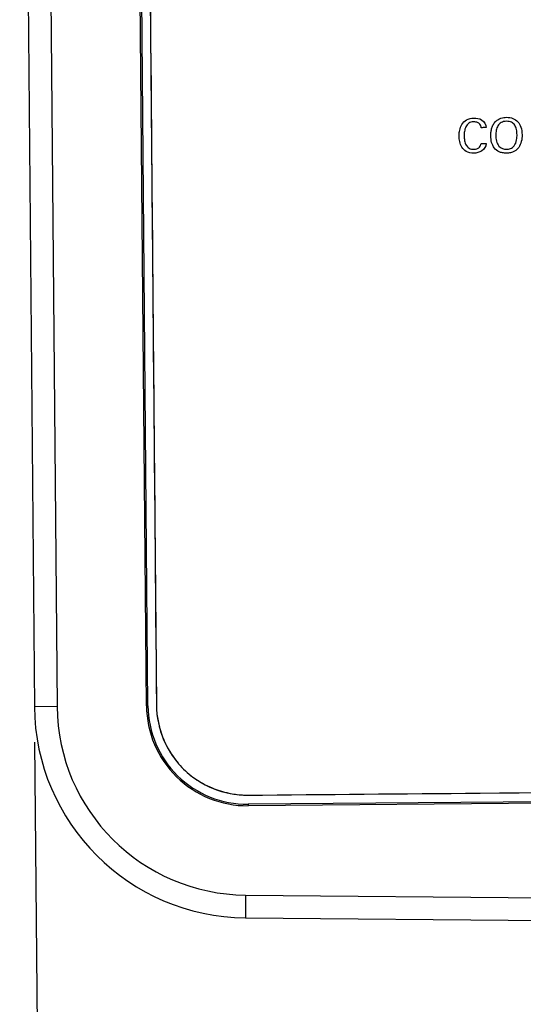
# Model space of a CAD drawing. Header units: inches. Extents: x 0 to 34, y 0 to 22.
# Tile 3 of 69: x 4.9 to 5.8, y 4.5 to 6.3. Entities that reach past the tile are written whole.
import ezdxf

# ---------------------------------------------------------------- set-up
doc = ezdxf.new("R2010")
doc.units = ezdxf.units.IN
doc.header["$LTSCALE"] = 1.87
doc.header["$MEASUREMENT"] = 0
doc.layers.get('0').update_dxf_attribs({"linetype": 'CONTINUOUS'})
doc.layers.add('DATUMCURVES', color=7, linetype='CONTINUOUS')
doc.layers.add('DIMENSIONS', color=7, linetype='CONTINUOUS')
doc.styles.get("Standard").update_dxf_attribs({"font": 'txt', "width": 0.8})
doc.dimstyles.new('DIMSTYLE_1', dxfattribs={"dimtxt": 0.125, "dimasz": 0.1875, "dimexe": 0.18, "dimexo": 0.0625, "dimgap": 0.09, "dimtad": 0, "dimtih": 1, "dimtoh": 1, "dimdec": 3, "dimzin": 4, "dimdsep": 46, "dimtxsty": 'STANDARD', "dimblk": '_FILLED', "dimblk1": '_FILLED', "dimblk2": '_FILLED', "dimcen": 0.09, "dimadec": 0, "dimazin": 0, "dimtp": 0.01, "dimtm": 0.01, "dimtfac": 1, "dimtdec": 3, "dimtofl": 0, "dimtmove": 0, "dimatfit": 3, "dimldrblk": '_FILLED', "dimfxl": 1, "dimtolj": 1, "dimtzin": 4, "dimarcsym": 0})

# ---------------------------------------------------------------- blocks, each defined once
blk = doc.blocks.new('_FILLED')
at = {"color": 0, "linetype": 'BYBLOCK'}
blk.add_solid([(0, 0), (-1, 0.1736), (-1, -0.1736)], dxfattribs=at)
blk = doc.blocks.new('*D0')
at = {"layer": 'DIMENSIONS', "color": 2, "linetype": 'CONTINUOUS'}
for p, q in [((8.3034, 5.0032), (8.3166, 3.4963)), ((4.9335, 4.977), (4.9467, 3.4669)), ((8.3155, 3.6213), (7.3813, 3.6132)), ((4.9456, 3.5919), (6.0313, 3.6014))]:
    blk.add_line(p, q, dxfattribs=at)
at = {"layer": 'DIMENSIONS', "color": 2, "linetype": 'CONTINUOUS', "xscale": 0.1875, "yscale": 0.1875, "zscale": 0.1875}
for p, rotation in [((8.3155, 3.6213), 0.5), ((4.9456, 3.5919), 180.5)]:
    blk.add_blockref('_FILLED', p, dxfattribs=dict(at, rotation=rotation))
at = {"layer": 'DIMENSIONS', "color": 2, "linetype": 'CONTINUOUS', "width": 0.8}
for s, p in [('[', (6.7188, 3.5448)), (']', (7.2188, 3.5448)), ('3.370', (6.0938, 3.5448)), ('85.6', (6.8188, 3.5448))]:
    blk.add_text(s, height=0.125, dxfattribs=at).set_placement(p)

msp = doc.modelspace()

# ---------------------------------------------------------------- linework, layer by layer
at = {"color": 7, "linetype": 'CONTINUOUS'}
for p, q in [((5.1304, 5.0413), (5.1046, 7.9991)), ((5.133, 5.0413), (5.1072, 7.9992)), ((4.9072, 7.9974), (4.933, 5.0395)), ((4.9472, 7.9978), (4.973, 5.0399)), ((5.1222, 7.9974), (5.148, 5.0425)), ((4.973, 5.0399), (4.933, 5.0395)), ((5.133, 5.0413), (5.1304, 5.0413)), ((5.3094, 4.8839), (7.9243, 4.9067)), ((6.9495, 4.8821), (5.3095, 4.8678)), ((6.9495, 4.8795), (5.3095, 4.8652)), ((5.3095, 4.8678), (5.3095, 4.8652)), ((5.3051, 4.7078), (5.3047, 4.6678)), ((5.3051, 4.7078), (6.9511, 4.6935)), ((5.3047, 4.6678), (6.9514, 4.6535))]:
    msp.add_line(p, q, dxfattribs=at)
for centre, radius, end in [((5.308, 5.0428), 0.375, 269.5), ((5.308, 5.0428), 0.335, 269.5), ((5.308, 5.0428), 0.1776, 270.5), ((5.308, 5.0428), 0.175, 270.5), ((5.308, 5.0439), 0.16, 270.5)]:
    msp.add_arc(centre, radius, 180.5, end, dxfattribs=at)
at = {"layer": 'DATUMCURVES', "color": 40, "linetype": 'CONTINUOUS'}
for points, knots in [([(5.1222, 7.9974, 1.1302), (5.1235, 7.8435, 1.1302), (5.1321, 6.8586, 1.1302), (5.1407, 5.8736, 1.1302), (5.148, 5.0425, 1.1302)], [0, 0, 0, 0, 0.15625, 1, 1, 1, 1]), ([(5.6814, 6.0516, 1.1302), (5.6816, 6.0529, 1.1302), (5.6824, 6.0579, 1.1302), (5.6853, 6.0663, 1.1302), (5.6941, 6.0753, 1.1302), (5.7072, 6.0779, 1.1302), (5.7223, 6.0755, 1.1302), (5.7284, 6.0654, 1.1302), (5.7288, 6.0602, 1.1302)], [0, 0, 0, 0, 0.057617, 0.215889, 0.377642, 0.571744, 0.772659, 1, 1, 1, 1]), ([(5.7445, 6.0701, 1.1302), (5.7462, 6.0719, 1.1302), (5.7494, 6.0744, 1.1302), (5.7548, 6.0769, 1.1302), (5.76, 6.0781, 1.1302), (5.7676, 6.0786, 1.1302), (5.7762, 6.0771, 1.1302), (5.785, 6.0712, 1.1302), (5.7905, 6.0616, 1.1302), (5.7925, 6.0488, 1.1302), (5.7912, 6.0354, 1.1302), (5.7879, 6.0274, 1.1302), (5.7849, 6.0236, 1.1302), (5.7842, 6.0228, 1.1302)], [0, 0, 0, 0, 0.046871, 0.093742, 0.140613, 0.187484, 0.327513, 0.467541, 0.60757, 0.747599, 0.857339, 0.967078, 1, 1, 1, 1]), ([(5.7199, 6.0601, 1.1302), (5.7198, 6.0609, 1.1302), (5.7194, 6.0631, 1.1302), (5.7177, 6.0665, 1.1302), (5.7144, 6.0691, 1.1302), (5.7105, 6.0702, 1.1302), (5.7065, 6.0705, 1.1302), (5.7021, 6.07, 1.1302), (5.6968, 6.0675, 1.1302), (5.6924, 6.0617, 1.1302), (5.6903, 6.0537, 1.1302), (5.6898, 6.0457, 1.1302), (5.6902, 6.0406, 1.1302), (5.6906, 6.0382, 1.1302)], [0, 0, 0, 0, 0.043017, 0.108325, 0.191179, 0.244135, 0.309406, 0.392283, 0.464288, 0.599866, 0.741463, 0.877791, 1, 1, 1, 1]), ([(5.7288, 6.0602, 1.1302), (5.7284, 6.0602, 1.1302), (5.7254, 6.0601, 1.1302), (5.7224, 6.0601, 1.1302), (5.7199, 6.0601, 1.1302)], [0, 0, 0, 0, 0.15625, 1, 1, 1, 1]), ([(5.7842, 6.0228, 1.1302), (5.7824, 6.0209, 1.1302), (5.7787, 6.0181, 1.1302), (5.772, 6.0157, 1.1302), (5.7645, 6.0149, 1.1302), (5.7571, 6.0156, 1.1302), (5.7494, 6.018, 1.1302), (5.7424, 6.0238, 1.1302), (5.7379, 6.034, 1.1302), (5.7368, 6.0433, 1.1302), (5.7371, 6.0515, 1.1302), (5.7381, 6.0579, 1.1302), (5.74, 6.0633, 1.1302), (5.7422, 6.0673, 1.1302), (5.7438, 6.0692, 1.1302), (5.7445, 6.0701, 1.1302)], [0, 0, 0, 0, 0.098367, 0.168629, 0.238891, 0.306172, 0.373452, 0.508013, 0.642573, 0.777134, 0.83285, 0.888567, 0.944283, 0.972142, 1, 1, 1, 1]), ([(5.7831, 6.0475, 1.1302), (5.7831, 6.0509, 1.1302), (5.7825, 6.0573, 1.1302), (5.7794, 6.065, 1.1302), (5.7747, 6.0692, 1.1302), (5.7696, 6.071, 1.1302), (5.7645, 6.0715, 1.1302), (5.7593, 6.0709, 1.1302), (5.7537, 6.0687, 1.1302), (5.749, 6.0639, 1.1302), (5.7461, 6.0558, 1.1302), (5.7457, 6.0497, 1.1302), (5.7457, 6.0466, 1.1302)], [0, 0, 0, 0, 0.11857, 0.23714, 0.35571, 0.414995, 0.47428, 0.539995, 0.60571, 0.73714, 0.86857, 1, 1, 1, 1]), ([(5.7289, 6.0321, 1.1302), (5.7284, 6.0271, 1.1302), (5.7238, 6.0196, 1.1302), (5.7143, 6.0159, 1.1302), (5.7048, 6.0146, 1.1302), (5.6938, 6.0166, 1.1302), (5.6853, 6.0253, 1.1302), (5.6823, 6.0338, 1.1302), (5.6813, 6.0405, 1.1302), (5.681, 6.0454, 1.1302), (5.6812, 6.049, 1.1302), (5.6814, 6.0511, 1.1302), (5.6814, 6.0516, 1.1302)], [0, 0, 0, 0, 0.185255, 0.278617, 0.374329, 0.537646, 0.67174, 0.801929, 0.864399, 0.921862, 0.983502, 1, 1, 1, 1]), ([(5.6906, 6.0382, 1.1302), (5.6906, 6.0378, 1.1302), (5.6912, 6.0347, 1.1302), (5.6929, 6.0293, 1.1302), (5.6986, 6.023, 1.1302), (5.7061, 6.0216, 1.1302), (5.7125, 6.0225, 1.1302), (5.7169, 6.0251, 1.1302), (5.7191, 6.0288, 1.1302), (5.7196, 6.0311, 1.1302), (5.7198, 6.032, 1.1302)], [0, 0, 0, 0, 0.028137, 0.213968, 0.388558, 0.590443, 0.714348, 0.836561, 0.932268, 1, 1, 1, 1]), ([(5.7512, 6.0276, 1.1302), (5.7547, 6.0234, 1.1302), (5.7624, 6.0216, 1.1302), (5.7719, 6.0229, 1.1302), (5.7793, 6.0279, 1.1302), (5.783, 6.0387, 1.1302), (5.7831, 6.0454, 1.1302), (5.7831, 6.0475, 1.1302)], [0, 0, 0, 0, 0.28453, 0.432081, 0.579632, 0.789816, 1, 1, 1, 1]), ([(5.7198, 6.032, 1.1302), (5.7202, 6.032, 1.1302), (5.7233, 6.0321, 1.1302), (5.7263, 6.0321, 1.1302), (5.7289, 6.0321, 1.1302)], [0, 0, 0, 0, 0.15625, 1, 1, 1, 1]), ([(5.1843, 4.9425, 1.1302), (5.1879, 4.9381, 1.1302), (5.1956, 4.9295, 1.1302), (5.2043, 4.922, 1.1302), (5.2088, 4.9184, 1.1302)], [0, 0, 0, 0, 0.499712, 1, 1, 1, 1]), ([(5.3094, 4.8839, 1.1302), (5.4456, 4.8851, 1.1302), (6.3172, 4.8927, 1.1302), (7.1888, 4.9003, 1.1302), (7.9243, 4.9067, 1.1302)], [0, 0, 0, 0, 0.15625, 1, 1, 1, 1])]:
    msp.add_open_spline(points, degree=3, knots=knots, dxfattribs=at)
for points in [[(5.7457, 6.0466, 1.1302), (5.7458, 6.0432, 1.1302), (5.7464, 6.0364, 1.1302), (5.7491, 6.0302, 1.1302), (5.7512, 6.0276, 1.1302)], [(5.148, 5.0425, 1.1302), (5.148, 5.0393, 1.1302), (5.1481, 5.036, 1.1302), (5.1484, 5.0327, 1.1302)], [(5.1484, 5.0327, 1.1302), (5.149, 5.0247, 1.1302), (5.1502, 5.0166, 1.1302), (5.1521, 5.0087, 1.1302)], [(5.1521, 5.0087, 1.1302), (5.1524, 5.0074, 1.1302), (5.1527, 5.0062, 1.1302), (5.153, 5.005, 1.1302)], [(5.153, 5.005, 1.1302), (5.1556, 4.995, 1.1302), (5.1591, 4.9852, 1.1302), (5.1635, 4.9758, 1.1302)], [(5.1635, 4.9758, 1.1302), (5.1642, 4.9742, 1.1302), (5.165, 4.9726, 1.1302), (5.1658, 4.9711, 1.1302)], [(5.1658, 4.9711, 1.1302), (5.1707, 4.9614, 1.1302), (5.1766, 4.9522, 1.1302), (5.1833, 4.9437, 1.1302)], [(5.1833, 4.9437, 1.1302), (5.1836, 4.9433, 1.1302), (5.1839, 4.9429, 1.1302), (5.1843, 4.9425, 1.1302)], [(5.2088, 4.9184, 1.1302), (5.2092, 4.9181, 1.1302), (5.2096, 4.9178, 1.1302), (5.21, 4.9175, 1.1302)], [(5.21, 4.9175, 1.1302), (5.2186, 4.9109, 1.1302), (5.2279, 4.9052, 1.1302), (5.2377, 4.9005, 1.1302)], [(5.2377, 4.9005, 1.1302), (5.2392, 4.8997, 1.1302), (5.2408, 4.899, 1.1302), (5.2423, 4.8983, 1.1302)], [(5.2423, 4.8983, 1.1302), (5.2519, 4.894, 1.1302), (5.2617, 4.8907, 1.1302), (5.2718, 4.8883, 1.1302)], [(5.2718, 4.8883, 1.1302), (5.273, 4.888, 1.1302), (5.2742, 4.8877, 1.1302), (5.2754, 4.8874, 1.1302)], [(5.2754, 4.8874, 1.1302), (5.2834, 4.8857, 1.1302), (5.2915, 4.8846, 1.1302), (5.2995, 4.8842, 1.1302)], [(5.2995, 4.8842, 1.1302), (5.3028, 4.884, 1.1302), (5.3061, 4.8839, 1.1302), (5.3094, 4.8839, 1.1302)]]:
    msp.add_open_spline(points, degree=3, dxfattribs=at)

# ---------------------------------------------------------------- dimensions: what is measured, and where the dimension line sits
at = {"layer": 'DIMENSIONS', "color": 2, "linetype": 'CONTINUOUS'}
dim = msp.add_linear_dim(base=(8.3155, 3.6213), p1=(4.9335, 4.977), p2=(8.3034, 5.0032), angle=0.5, dimstyle='DIMSTYLE_1', dxfattribs=at)
dim.commit()
dim.dimension.update_dxf_attribs({"geometry": '*D0', "text_midpoint": (6.7063, 3.6073), "dimtype": 160})

doc.saveas('drawing.dxf')
